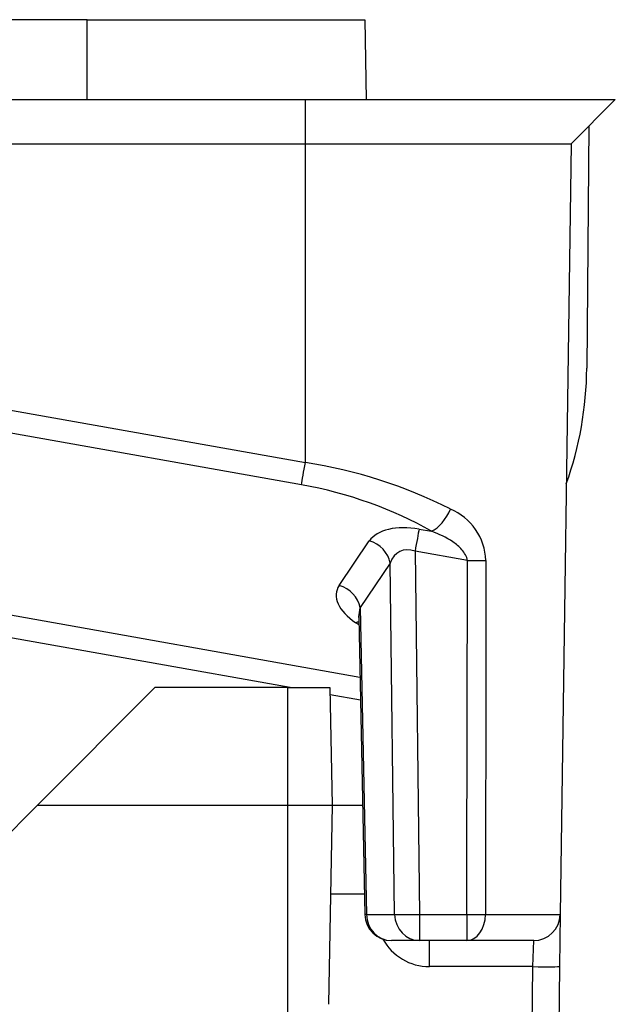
# Model space of a CAD drawing. Header units: millimetres. Extents: x 0 to 210, y 0 to 297.
# Tile 22 of 28: x 78.9 to 85.63, y 269.64 to 280.76. Entities that reach past the tile are written whole.
import ezdxf

# ---------------------------------------------------------------- set-up
doc = ezdxf.new("R2010")
doc.units = ezdxf.units.MM
for name, color, linetype in [('0040_001_EKEY_DL', 7, 'Continuous'), ('0040_003_EKEY_DL', 7, 'Continuous'), ('Default', 7, 'Continuous')]:
    doc.layers.add(name, color=color, linetype=linetype)

# ---------------------------------------------------------------- blocks, each defined once
blk = doc.blocks.new('SE6')
at = {"layer": '0040_001_EKEY_DL', "color": 7, "linetype": 'Continuous'}
for p, q in [((79.664, 280.76), (69.294, 280.76)), ((79.664, 279.86), (79.664, 280.76)), ((79.664, 280.76), (82.799, 280.76)), ((82.798, 280.76), (82.814, 279.86)), ((66.829, 279.86), (82.129, 279.86)), ((82.129, 279.86), (85.629, 279.86)), ((82.129, 279.36), (82.129, 279.86)), ((85.629, 279.86), (85.129, 279.36)), ((85.331, 279.562), (85.307, 276.825)), ((66.829, 279.36), (82.129, 279.36)), ((82.129, 279.36), (85.129, 279.36)), ((82.129, 275.759), (82.129, 279.36)), ((85.129, 279.36), (85.007, 270.656)), ((77.581, 276.568), (82.129, 275.759)), ((82.084, 275.508), (77.536, 276.316)), ((83.413, 275.008), (83.554, 274.982)), ((82.51, 274.371), (82.85, 274.874)), ((83.959, 274.651), (83.367, 274.757)), ((83.367, 274.757), (83.418, 270.655)), ((83.087, 274.623), (82.747, 274.12)), ((83.136, 270.655), (83.087, 274.623)), ((76.282, 274.486), (82.745, 273.335)), ((81.955, 273.217), (76.237, 274.236)), ((82.747, 274.12), (82.818, 270.655)), ((82.731, 274.007), (82.8, 270.654)), ((82.733, 273.926), (82.697, 273.949)), ((82.75, 273.075), (82.407, 273.137)), ((82.818, 270.655), (83.136, 270.655)), ((83.418, 270.655), (83.951, 270.655)), ((83.418, 270.655), (83.418, 270.36)), ((83.951, 270.655), (83.951, 270.36)), ((84.163, 270.656), (85.007, 270.656)), ((85.007, 270.656), (84.999, 270.067)), ((83.418, 270.36), (83.1, 270.36)), ((83.951, 270.36), (83.418, 270.36)), ((83.529, 270.066), (83.529, 270.36)), ((84.707, 270.36), (83.951, 270.36)), ((84.699, 270.066), (84.707, 270.36)), ((84.699, 270.066), (83.529, 270.066)), ((84.627, 264.86), (84.699, 270.066)), ((84.999, 270.067), (84.927, 264.86))]:
    blk.add_line(p, q, dxfattribs=at)
for centre, radius, start, end in [((81.307, 276.86), 4, 340.4042, 359.5), ((81.281, 270.306), 5.519, 63.2478, 81.1662), ((83.509, 274.627), 0.659, 2.2383, 67.0745), ((83.1, 270.66), 0.3, 181.1791, 270), ((84.707, 270.66), 0.3, 270, 359.2), ((83.529, 270.666), 0.6, 208.7921, 270)]:
    blk.add_arc(centre, radius, start, end, dxfattribs=at)
for centre, major_axis, ratio, start_param, end_param in [((82.129, 275.764), (-0.053, -0.295), 0.002444, 0.523601, 1.557049), ((82.077, 273.968), (2.6, -0.683), 0.560327, 1.120393, 1.714431), ((83.599, 275.238), (-0.149, -0.26), 0.507395, 0.619022, 1.838942), ((83.417, 274.651), (-0.594, 0.163), 0.562927, 4.872646, 6.094163), ((83.367, 274.752), (0.053, 0.295), 0.003061, 0.523601, 1.553614), ((82.805, 274.618), (0.249, -0.168), 0.8452, 0.694304, 1.931802), ((83.372, 274.395), (0.18, -0.358), 0.675527, 2.516975, 3.738493), ((82.129, 308.515), (0, -178.008), 0.010474, 1.356472, 1.379393), ((83.959, 274.657), (0.3, -0.001), 0.017452, 4.712424, 5.480505), ((83.079, 274.151), (0.596, -0.161), 0.554714, 2.953164, 4.174681), ((82.465, 274.115), (0.249, -0.168), 0.8452, 0.694304, 1.931802), ((83.034, 273.895), (0.194, -0.344), 0.674555, 3.689331, 4.038347), ((82.652, 273.694), (-0.165, -0.25), 0.566783, 3.624744, 3.79374), ((83.1, 270.66), (0.3, 0.006), 0.005514, 2.792577, 3.141593), ((83.1, 270.66), (0, -0.3), 0.939693, 4.729842, 6.283185), ((83.418, 270.66), (-0.3, -0.004), 0.017451, 0.349066, 1.570583), ((83.418, 270.66), (0, -0.3), 0.939693, 4.729842, 6.283185), ((83.951, 270.66), (0.3, -0.001), 0.017452, 4.712429, 5.496903), ((83.951, 270.66), (0, 0.3), 0.70652, 3.141593, 4.698426), ((84.699, 270.071), (0.3, -0.004), 0.017451, 4.712633, 6.283185)]:
    blk.add_ellipse(centre, major_axis=major_axis, ratio=ratio, start_param=start_param, end_param=end_param, dxfattribs=at)
for points, knots in [([(83.959, 274.651), (83.952, 274.699), (83.926, 274.74), (83.866, 274.809), (83.831, 274.838), (83.72, 274.914), (83.638, 274.951), (83.554, 274.982)], [0, 0, 0, 0, 0.25, 0.25, 0.5, 0.5, 1, 1, 1, 1]), ([(84.168, 274.652), (84.168, 274.453), (84.167, 274.253), (84.167, 274.053), (84.166, 273.253), (84.165, 272.453), (84.164, 271.653), (84.164, 271.321), (84.163, 270.988), (84.163, 270.656)], [0, 0, 0, 0, 0.150112, 0.150112, 0.150112, 0.750559, 0.750559, 0.750559, 1, 1, 1, 1]), ([(82.728, 274.028), (82.728, 274.028), (82.728, 274.028), (82.73, 274.024), (82.73, 274.013), (82.731, 274.006)], [0.6948231, 0.6948231, 0.6948231, 0.6948231, 0.7001885, 0.8580829, 1, 1, 1, 1])]:
    blk.add_open_spline(points, degree=3, knots=knots, dxfattribs=at)
at = {"layer": '0040_003_EKEY_DL', "color": 7, "linetype": 'Continuous'}
for p, q in [((80.429, 273.217), (79.101, 271.889)), ((81.929, 273.217), (80.429, 273.217)), ((81.929, 273.217), (82.406, 273.217)), ((81.929, 271.889), (81.929, 273.217)), ((82.406, 273.217), (82.429, 271.889)), ((79.101, 271.889), (77.511, 270.3)), ((79.101, 271.889), (81.929, 271.889)), ((81.929, 271.889), (82.429, 271.889)), ((81.929, 269.479), (81.929, 271.889)), ((82.429, 271.889), (82.39, 269.64)), ((82.429, 271.889), (82.775, 271.889)), ((82.412, 270.889), (82.795, 270.889))]:
    blk.add_line(p, q, dxfattribs=at)

msp = doc.modelspace()

# ---------------------------------------------------------------- block references
at = {"layer": 'Default'}
msp.add_blockref('SE6', (0, 0), dxfattribs=at)

doc.saveas('drawing.dxf')
